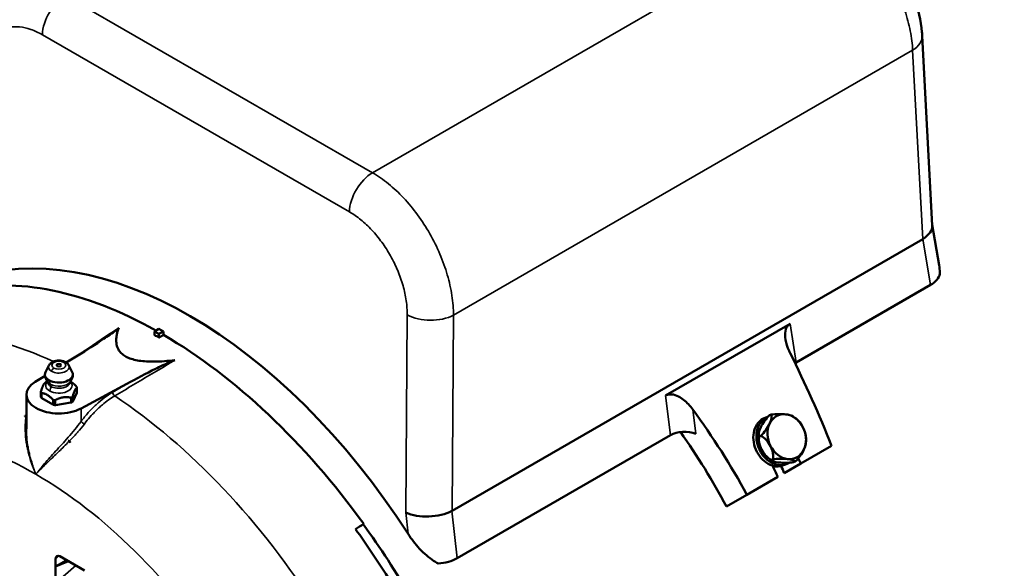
# Model space of a CAD drawing. Header units: inches. Extents: x 1 to 237, y 4 to 150.
# Tile 198 of 237: x 209 to 218, y 65 to 70. Entities that reach past the tile are written whole.
import ezdxf

# ---------------------------------------------------------------- set-up
doc = ezdxf.new("R2010")
doc.units = ezdxf.units.IN
doc.header["$LTSCALE"] = 7
doc.header["$MEASUREMENT"] = 0
doc.layers.add('Visible (ANSI)', color=7, linetype='Continuous', lineweight=50)
doc.layers.add('Visible Narrow (ANSI)', color=7, linetype='Continuous', lineweight=35)

msp = doc.modelspace()

# ---------------------------------------------------------------- linework, layer by layer
at = {"layer": 'Visible (ANSI)'}
for p, q in [((217.4544, 68.0396), (217.3582, 69.8485)), ((217.5198, 67.6605), (217.4541, 68.0448)), ((217.3631, 67.9083), (212.8742, 65.3166)), ((217.4389, 67.4718), (216.1563, 66.7313)), ((210.0777, 67.0538), (210.0368, 67.0284)), ((210.0777, 67.0538), (210.1231, 67.0276)), ((216.0985, 67.102), (214.9102, 66.4159)), ((210.0368, 66.9934), (210.0368, 67.0284)), ((210.0368, 67.0284), (210.0792, 67.0039)), ((210.0792, 67.0039), (210.1231, 67.0276)), ((210.0792, 66.9689), (210.0792, 67.0039)), ((210.1231, 66.9951), (210.1231, 67.0276)), ((209.1951, 66.7303), (209.3054, 66.7986)), ((209.0302, 66.7039), (208.9967, 66.6391)), ((209.219, 66.7039), (209.2524, 66.6391)), ((208.8979, 66.5463), (208.9925, 66.6049)), ((209.0145, 66.5507), (209.0001, 66.5424)), ((209.2346, 66.5507), (209.2352, 66.5504)), ((209.296, 66.4927), (209.296, 66.446)), ((209.773, 66.5286), (209.336, 66.2933)), ((208.8146, 66.0974), (208.8146, 66.4242)), ((208.9532, 66.4491), (208.9532, 66.4024)), ((208.9605, 66.3912), (209.0674, 66.3295)), ((209.2562, 66.3587), (209.2953, 66.443)), ((209.092, 66.3257), (209.2381, 66.3483)), ((208.8003, 66.2219), (208.8025, 66.2234)), ((208.8003, 66.2219), (208.8003, 66.2187)), ((215.8887, 66.2156), (215.8613, 66.2049)), ((215.9165, 66.2345), (215.9017, 66.2287)), ((208.8053, 66.0512), (208.8053, 66.0512)), ((208.8054, 66.0508), (208.8054, 66.0508)), ((208.8155, 66.0567), (208.8155, 66.0567)), ((208.8155, 66.0561), (208.8155, 66.0561)), ((214.9573, 66.0391), (212.923, 64.8646)), ((215.8191, 66.0329), (215.8043, 66.0271)), ((209.1846, 65.9847), (209.1846, 65.9848)), ((209.1916, 65.9485), (209.1916, 65.9484)), ((209.2338, 65.9744), (209.2314, 65.973)), ((209.2314, 65.973), (209.2314, 65.9698)), ((216.4944, 65.9362), (216.2, 65.7662)), ((209.0655, 65.8536), (209.0655, 65.8536)), ((209.1547, 65.912), (209.1547, 65.912)), ((208.8723, 65.7564), (208.8723, 65.7564)), ((215.934, 65.8083), (215.9192, 65.8025)), ((216.0705, 65.7638), (216.0369, 65.7506)), ((216.0432, 65.6757), (216.2, 65.7662)), ((216.1464, 65.7855), (216.1316, 65.7797)), ((208.8809, 65.7305), (208.8809, 65.7305)), ((215.9808, 65.6397), (215.6865, 65.4697)), ((215.6865, 65.4697), (215.4917, 65.3573)), ((209.0931, 64.8553), (209.0931, 64.7841)), ((209.1992, 64.8453), (209.0931, 64.7841)), ((209.2148, 64.8363), (209.0931, 64.7841)), ((209.3681, 64.7478), (209.1348, 64.8825)), ((209.0931, 64.7841), (209.0931, 64.6273))]:
    msp.add_line(p, q, dxfattribs=at)
for centre, start, end in [((215.9817, 65.9905), 34.43904, 59.06548), ((216.0663, 66.0237), 172.55718, 198.1591), ((215.9817, 65.9905), 352.55718, 18.1591), ((216.0663, 66.0237), 214.43904, 239.06548)]:
    msp.add_arc(centre, 0.269, start, end, dxfattribs=at)
for centre, major_axis, ratio, start_param, end_param in [((217.3044, 67.2717), (2.3777, -4.1184), 0.57735, 0, 2.86464), ((217.3044, 67.2717), (2.3856, -4.1321), 0.57735, 1.746589, 2.349468), ((217.1435, 68.0101), (0.3104, 0.0347), 0.536525, 5.44143, 6.252007), ((210.2583, 63.2036), (-2.2598, 4.2138), 0.597134, 4.844206, 6.188799), ((217.0523, 69.7255), (-0.2996, 1.8212), 0.129379, 3.190336, 3.195482), ((210.1004, 63.1125), (-2.3856, 4.1321), 0.57735, 5.512653, 6.107392), ((217.2135, 67.6004), (0.3155, -0.004), 0.573739, 5.515337, 6.175058), ((210.058, 63.088), (2.3841, -4.1293), 0.57735, 2.349903, 2.362486), ((210.1004, 63.1125), (2.3856, -4.1321), 0.57735, 1.746589, 2.349468), ((214.263, 65.5158), (-2.1064, 4.6559), 0.434151, 4.607162, 4.796935), ((216.2931, 66.6528), (0.1918, -0.0025), 0.575423, 2.372802, 2.451732), ((209.1246, 66.6171), (-0.1334, 0), 0.57735, 5.993459, 7.068583), ((209.1246, 66.6171), (0.1334, 0), 0.57735, 3.926991, 6.572911), ((209.1246, 66.4242), (-0.31, 0), 0.57735, 5.532694, 8.604473), ((209.1246, 66.4705), (0.176, 0), 0.57735, 2.356195, 2.373603), ((209.1246, 66.4705), (0.176, 0), 0.57735, 0.244391, 0.279208), ((208.9733, 66.4024), (-0.0201, 0), 0.57735, 0, 0.244391), ((209.1246, 66.4705), (-0.176, 0), 0.57735, 0.244391, 0.279208), ((209.1246, 66.4242), (-0.176, 0), 0.57735, 0.244391, 0.279208), ((208.9747, 66.3994), (-0.0201, 0), 0.57735, 0.279208, 0.785398), ((209.1246, 66.4705), (-0.176, 0), 0.57735, 2.338786, 2.373603), ((209.2759, 66.446), (0.0201, 0), 0.57735, 6.021386, 6.283185), ((209.0816, 66.3377), (-0.0201, 0), 0.57735, 0.785398, 1.291588), ((209.1246, 66.4705), (-0.176, 0), 0.57735, 1.291588, 1.326406), ((209.1246, 66.4242), (-0.176, 0), 0.57735, 1.291588, 1.326406), ((209.0869, 66.3368), (-0.0201, 0), 0.57735, 1.326406, 1.832596), ((209.2329, 66.3594), (-0.0201, 0), 0.57735, 1.832596, 2.338786), ((209.1246, 66.4242), (-0.176, 0), 0.57735, 2.338786, 2.373603), ((209.2368, 66.3617), (0.0201, 0), 0.57735, 5.515196, 6.021386), ((209.0159, 62.4864), (-2.2166, 3.8392), 0.57735, 5.562042, 5.5666), ((209.0159, 62.4864), (2.2146, -3.8358), 0.57735, 2.421443, 2.425069), ((209.0181, 62.4877), (-2.2167, 3.8394), 0.57735, 5.563425, 5.566623), ((208.7992, 66.2625), (-0.0198, 0.0504), 0.341272, 2.777855, 2.909212), ((208.7899, 66.1962), (-0.0305, -0.0145), 0.665756, 3.525409, 3.621654), ((212.132, 64.2855), (3.2418, -3.967), 0.707843, 1.307748, 1.497521), ((215.9817, 65.9905), (-0.0888, 0.2267), 0.81339, 0.023345, 3.282338), ((215.9027, 66.1474), (-0.0942, -0.1246), 0.350304, 4.288374, 5.231187), ((216.0663, 66.0237), (-0.0798, 0.2039), 0.81339, 5.882225, 6.929422), ((215.8181, 66.1142), (0.0942, 0.1246), 0.350304, 5.231187, 6.174001), ((215.9729, 66.2036), (0.1561, 0.0064), 0.227047, 0.9885, 1.931313), ((216.0663, 66.0237), (-0.0798, 0.2039), 0.81339, 4.835027, 5.882225), ((215.9729, 66.2036), (0.1561, 0.0064), 0.227047, 0.332876, 0.9885), ((215.9027, 66.1474), (-0.0942, -0.1246), 0.350304, 5.231187, 6.174001), ((215.8181, 66.1142), (-0.0942, -0.1246), 0.350304, 1.146781, 2.089595), ((216.0663, 66.0237), (-0.0798, 0.2039), 0.81339, 0.646237, 1.693435), ((216.1366, 66.0799), (-0.0781, 0.1353), 0.57735, 4.625123, 4.846048), ((216.0663, 66.0237), (-0.0798, 0.2039), 0.81339, 3.78783, 4.835027), ((216.1366, 66.0799), (-0.0781, 0.1353), 0.57735, 4.57873, 4.625123), ((215.0933, 65.9601), (0.1912, -0.0025), 0.579018, 0.993146, 2.369876), ((212.132, 64.2855), (-3.0444, 3.7254), 0.707843, 4.439651, 4.615155), ((215.9115, 65.9343), (-0.0781, 0.1353), 0.57735, 0.540717, 1.48353), ((215.8268, 65.9011), (-0.0781, 0.1353), 0.57735, 4.625123, 5.567936), ((209.2324, 66.0122), (0.0041, 0.038), 0.679731, 2.419756, 2.80858), ((209.1878, 65.9664), (0.0424, 0.0057), 0.470898, 0.498937, 0.894205), ((209.0159, 62.4864), (-2.2166, 3.8392), 0.57735, 5.428974, 5.4351), ((209.0159, 62.4864), (2.2146, -3.8358), 0.57735, 2.28732, 2.290946), ((209.0181, 62.4877), (-2.2167, 3.8394), 0.57735, 5.428951, 5.432149), ((209.6642, 65.8282), (0.3928, 0.6373), 0.597484, 1.706668, 1.713631), ((215.9817, 65.9905), (-0.0798, 0.2039), 0.81339, 1.501651, 1.639941), ((216.0663, 66.0237), (0.0798, -0.2039), 0.81339, 4.835027, 5.882225), ((215.8268, 65.9011), (-0.0781, 0.1353), 0.57735, 3.682309, 4.625123), ((216.1453, 65.8668), (0.0942, 0.1246), 0.350304, 5.231187, 5.731409), ((215.9115, 65.9343), (-0.0781, 0.1353), 0.57735, 1.48353, 2.426343), ((216.0663, 66.0237), (0.0798, -0.2039), 0.81339, 5.882225, 6.929422), ((216.1453, 65.8668), (0.0942, 0.1246), 0.350304, 4.288374, 5.231187), ((209.2165, 65.6722), (0.1205, -0.2086), 0.57735, 3.706778, 3.706789), ((216.0751, 65.8106), (-0.1561, -0.0064), 0.227047, 0.045686, 0.9885), ((213.0879, 64.8374), (2.545, -4.4081), 0.57735, 1.422588, 1.446305), ((215.9481, 65.9774), (0.0888, -0.2267), 0.81339, 5.748029, 6.283185), ((215.9905, 65.7774), (-0.1561, -0.0064), 0.227047, 4.130092, 5.072906), ((216.0751, 65.8106), (-0.1561, -0.0064), 0.227047, 0.9885, 1.931313), ((213.3071, 64.9639), (2.39, -4.1396), 0.57735, 1.412898, 1.428577), ((215.9905, 65.7774), (0.1561, 0.0064), 0.227047, 0.045686, 0.9885), ((213.3071, 64.9639), (-2.545, 4.4081), 0.57735, 4.564181, 4.575362), ((212.6535, 65.4178), (0.312, 0.0161), 0.496312, 3.902334, 5.46707), ((212.6665, 67.1929), (-0.1952, 1.8805), 0.123273, 3.191468, 3.196615), ((405.4441, -202.1631), (-235.1038, 234.1227), 0.836833, 6.091247, 6.091579), ((212.4832, 64.4882), (-0.4186, 0.725), 0.57735, 0.081037, 0.091405), ((210.1004, 63.1125), (2.3813, -4.1246), 0.57735, 1.39484, 1.746752), ((210.0226, 63.0676), (2.3828, -4.1271), 0.57735, 1.629815, 1.746093), ((209.1356, 64.8299), (0.0285, -0.0557), 0.565091, 2.423628, 3.976524), ((212.7003, 64.9947), (0.3135, -0.004), 0.580733, 4.849912, 5.509633)]:
    msp.add_ellipse(centre, major_axis=major_axis, ratio=ratio, start_param=start_param, end_param=end_param, dxfattribs=at)
msp.add_ellipse((209.1246, 66.7056), major_axis=(0.0211, 0), ratio=0.57735, dxfattribs=at)
for points, knots in [([(216.6121, 71.0631), (216.7117, 71.0056), (216.8079, 70.929), (216.9806, 70.7524), (217.0596, 70.6505), (217.1895, 70.4393), (217.2431, 70.3278), (217.3211, 70.1055), (217.3466, 69.992), (217.3568, 69.8716), (217.3576, 69.86), (217.3582, 69.8485)], [0, 0, 0, 0, 0.981821, 0.981821, 1.945337, 1.945337, 2.871564, 2.871564, 3.798185, 3.798185, 3.89709, 3.89709, 3.89709, 3.89709]), ([(217.5198, 67.6605), (217.5239, 67.6364), (217.5263, 67.6127), (217.5269, 67.5855), (217.5269, 67.5813), (217.5269, 67.5769)], [2.2605911, 2.2605911, 2.2605911, 2.2605911, 2.4472901, 2.4472901, 2.4820159, 2.4820159, 2.4820159, 2.4820159]), ([(209.6951, 67.0632), (209.6943, 67.061), (209.691, 67.0575), (209.6814, 67.0487), (209.6737, 67.0426), (209.6359, 67.0133), (209.5864, 66.9796), (209.4751, 66.9051), (209.3867, 66.8489), (209.3054, 66.7986)], [-1.472773, -1.472773, -1.472773, -1.472773, -1.414335, -1.414335, -1.329731, -1.329731, -0.908457, -0.908457, 0, 0, 0, 0]), ([(216.0993, 66.8202), (216.0915, 66.8359), (216.0842, 66.8521), (216.0639, 66.9042), (216.0543, 66.9407), (216.049, 66.9996), (216.0504, 67.0264), (216.0617, 67.0607), (216.067, 67.0711), (216.0806, 67.089), (216.0889, 67.0964), (216.0985, 67.102)], [1.1568515, 1.1568515, 1.1568515, 1.1568515, 1.2826985, 1.2826985, 1.5575221, 1.5575221, 1.7641212, 1.7641212, 1.8674207, 1.8674207, 1.9707203, 1.9707203, 1.9707203, 1.9707203]), ([(209.1888, 66.7342), (209.1798, 66.7394), (209.1701, 66.7432), (209.1495, 66.7484), (209.1386, 66.7498), (209.1168, 66.7503), (209.106, 66.7493), (209.0849, 66.745), (209.0746, 66.7416), (209.0558, 66.732), (209.047, 66.7259), (209.0361, 66.7136), (209.0328, 66.709), (209.0302, 66.7039)], [4.712389, 4.712389, 4.712389, 4.712389, 5.08134, 5.08134, 5.462697, 5.462697, 5.838977, 5.838977, 6.219063, 6.219063, 6.594659, 6.594659, 6.778857, 6.778857, 6.778857, 6.778857]), ([(209.219, 66.7039), (209.2176, 66.7066), (209.216, 66.7092), (209.2125, 66.7141), (209.2107, 66.7164), (209.2067, 66.7207), (209.2047, 66.7227), (209.2004, 66.7264), (209.1981, 66.7281), (209.1935, 66.7313), (209.1912, 66.7328), (209.1888, 66.7342)], [4.2167169, 4.2167169, 4.2167169, 4.2167169, 4.3158513, 4.3158513, 4.4149857, 4.4149857, 4.5141201, 4.5141201, 4.6132545, 4.6132545, 4.712389, 4.712389, 4.712389, 4.712389]), ([(209.773, 66.5286), (209.8602, 66.5755), (209.9576, 66.6266), (210.0865, 66.6909), (210.1449, 66.7194), (210.1956, 66.7413), (210.2063, 66.7457), (210.2215, 66.7512), (210.2276, 66.7531), (210.2313, 66.7536)], [-0.7263385, -0.7263385, -0.7263385, -0.7263385, -0.2783077, -0.2783077, -0.0705449, -0.0705449, -0.0288202, -0.0288202, 0, 0, 0, 0]), ([(209.0185, 66.5453), (209.0097, 66.5567), (209.0027, 66.5697), (208.9947, 66.5927), (208.9926, 66.6024), (208.9915, 66.6122)], [0, 0, 0, 0, 0.110033, 0.110033, 0.1850676, 0.1850676, 0.1850676, 0.1850676]), ([(209.2577, 66.6122), (209.2561, 66.5978), (209.2521, 66.5836), (209.2418, 66.5616), (209.2367, 66.5531), (209.2306, 66.5453)], [0, 0, 0, 0, 0.1100145, 0.1100145, 0.1850676, 0.1850676, 0.1850676, 0.1850676]), ([(208.993, 66.5379), (208.9931, 66.538), (208.9933, 66.5381), (208.9938, 66.5385), (208.9945, 66.5389), (208.996, 66.5399), (208.9969, 66.5405), (208.998, 66.5411)], [0.07493866, 0.07493866, 0.07493866, 0.07493866, 0.07821587, 0.07821587, 0.08960483, 0.08960483, 0.1009938, 0.1009938, 0.1009938, 0.1009938]), ([(209.0166, 66.5461), (209.0166, 66.5461), (209.0166, 66.5461), (209.0167, 66.5462), (209.0168, 66.5467), (209.0168, 66.5472)], [0.6057053, 0.6057053, 0.6057053, 0.6057053, 0.6283185, 0.6283185, 0.7853982, 0.7853982, 0.7853982, 0.7853982]), ([(209.2324, 66.5472), (209.2324, 66.5467), (209.2325, 66.5462), (209.2325, 66.5461), (209.2325, 66.5461), (209.2325, 66.5461)], [3.9269908, 3.9269908, 3.9269908, 3.9269908, 4.0840704, 4.0840704, 4.1066837, 4.1066837, 4.1066837, 4.1066837]), ([(209.2887, 66.5053), (209.289, 66.505), (209.2893, 66.5047), (209.2905, 66.5033), (209.2914, 66.5023), (209.2928, 66.5003), (209.2934, 66.4993), (209.2938, 66.4985)], [0.07493866, 0.07493866, 0.07493866, 0.07493866, 0.07821587, 0.07821587, 0.08960483, 0.08960483, 0.1009938, 0.1009938, 0.1009938, 0.1009938]), ([(209.2954, 66.4951), (209.2957, 66.4943), (209.2959, 66.4935), (209.296, 66.4923), (209.2959, 66.4918), (209.2955, 66.4913), (209.2954, 66.4912), (209.2953, 66.4911)], [0.1009938, 0.1009938, 0.1009938, 0.1009938, 0.11238276, 0.11238276, 0.12377172, 0.12377172, 0.12704893, 0.12704893, 0.12704893, 0.12704893]), ([(208.9538, 66.4459), (208.9534, 66.4468), (208.9532, 66.4477), (208.9532, 66.4499), (208.9533, 66.4512), (208.9537, 66.4528), (208.9538, 66.4532), (208.9539, 66.4535)], [0.1009938, 0.1009938, 0.1009938, 0.1009938, 0.11238276, 0.11238276, 0.12377172, 0.12377172, 0.12704893, 0.12704893, 0.12704893, 0.12704893]), ([(208.9605, 66.4393), (208.9602, 66.4394), (208.9599, 66.4394), (208.9587, 66.4396), (208.9578, 66.44), (208.9564, 66.441), (208.9558, 66.4417), (208.9554, 66.4425)], [0.07493866, 0.07493866, 0.07493866, 0.07493866, 0.07821587, 0.07821587, 0.08960483, 0.08960483, 0.1009938, 0.1009938, 0.1009938, 0.1009938]), ([(209.2469, 66.3974), (209.2458, 66.3968), (209.2446, 66.3964), (209.242, 66.396), (209.2407, 66.396), (209.2389, 66.3962), (209.2385, 66.3963), (209.2381, 66.3964)], [0.1009938, 0.1009938, 0.1009938, 0.1009938, 0.11238276, 0.11238276, 0.12377172, 0.12377172, 0.12704893, 0.12704893, 0.12704893, 0.12704893]), ([(209.2562, 66.4068), (209.256, 66.4064), (209.2559, 66.406), (209.2553, 66.4044), (209.2547, 66.4033), (209.2532, 66.4013), (209.2522, 66.4005), (209.2512, 66.3999)], [0.07493866, 0.07493866, 0.07493866, 0.07493866, 0.07821587, 0.07821587, 0.08960483, 0.08960483, 0.1009938, 0.1009938, 0.1009938, 0.1009938]), ([(214.9102, 66.4159), (214.9184, 66.4206), (214.9276, 66.424), (214.9474, 66.4278), (214.958, 66.4282), (214.9902, 66.4252), (215.0127, 66.4175), (215.0665, 66.3904), (215.0994, 66.3641), (215.1434, 66.3176), (215.1572, 66.3008), (215.1699, 66.2836)], [-1.9832353, -1.9832353, -1.9832353, -1.9832353, -1.8945654, -1.8945654, -1.8058954, -1.8058954, -1.6285556, -1.6285556, -1.3251337, -1.3251337, -1.1712785, -1.1712785, -1.1712785, -1.1712785]), ([(209.0761, 66.3728), (209.0746, 66.3731), (209.0732, 66.3735), (209.0706, 66.3748), (209.0694, 66.3757), (209.068, 66.377), (209.0677, 66.3773), (209.0674, 66.3776)], [0.1009938, 0.1009938, 0.1009938, 0.1009938, 0.11238276, 0.11238276, 0.12377172, 0.12377172, 0.12704893, 0.12704893, 0.12704893, 0.12704893]), ([(209.092, 66.3738), (209.0916, 66.3736), (209.0912, 66.3734), (209.0894, 66.3726), (209.0879, 66.3721), (209.0849, 66.3717), (209.0834, 66.3717), (209.082, 66.3719)], [0.07493866, 0.07493866, 0.07493866, 0.07493866, 0.07821587, 0.07821587, 0.08960483, 0.08960483, 0.1009938, 0.1009938, 0.1009938, 0.1009938]), ([(215.8614, 66.2049), (215.8537, 66.2019), (215.8463, 66.1983), (215.8178, 66.1819), (215.7977, 66.1632), (215.7671, 66.1169), (215.7567, 66.0892), (215.7466, 66.0335), (215.7462, 66.0017), (215.7565, 65.9385), (215.7672, 65.9071), (215.795, 65.8528), (215.8139, 65.8263), (215.8582, 65.7829), (215.8835, 65.7661), (215.915, 65.7527), (215.9221, 65.7502), (215.9292, 65.748)], [-1.938568, -1.938568, -1.938568, -1.938568, -1.864121, -1.864121, -1.631106, -1.631106, -1.398091, -1.398091, -1.165075, -1.165075, -0.93206, -0.93206, -0.699045, -0.699045, -0.46603, -0.46603, -0.401535, -0.401535, -0.401535, -0.401535]), ([(212.741, 64.8138), (212.7264, 64.8215), (212.7123, 64.8301), (212.6528, 64.8695), (212.6067, 64.9099), (212.5233, 64.9993), (212.4859, 65.0481), (212.4556, 65.0952)], [3.6144473, 3.6144473, 3.6144473, 3.6144473, 3.7420972, 3.7420972, 4.17761, 4.17761, 4.6058829, 4.6058829, 4.6058829, 4.6058829])]:
    msp.add_open_spline(points, degree=3, knots=knots, dxfattribs=at)
for points, weights in [([(210.2313, 66.7536), (209.5557, 66.6731), (209.6951, 67.0632)], [1.0012866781, 1.00447729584, 1.0012866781]), ([(210.0792, 66.9689), (210.1011, 66.982), (210.1231, 66.9951)], [1.00000160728, 1.00000117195, 1.00000067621]), ([(208.993, 66.5379), (208.9735, 66.5226), (208.9539, 66.4535)], [1.29768802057, 1.44129490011, 1.29768802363]), ([(209.2352, 66.5504), (209.2606, 66.5357), (209.2887, 66.5053)], [1.36949146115, 1.36949145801, 1.29768802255]), ([(209.2562, 66.4068), (209.2757, 66.4758), (209.2953, 66.4911)], [1.29768802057, 1.44129490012, 1.29768802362]), ([(208.9605, 66.4393), (209.0139, 66.4353), (209.0674, 66.3776)], [1.29768802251, 1.44129489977, 1.29768802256]), ([(209.092, 66.3738), (209.1651, 66.4119), (209.2381, 66.3964)], [1.29768802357, 1.44129490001, 1.29768802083])]:
    msp.add_rational_spline(points, weights, degree=2, dxfattribs=at)
for points in [[(209.0168, 66.5472), (209.0168, 66.5474), (209.0168, 66.5475), (209.0168, 66.5476)], [(209.2324, 66.5476), (209.2324, 66.5475), (209.2324, 66.5474), (209.2324, 66.5472)], [(208.8146, 66.0995), (208.8146, 66.0988), (208.8146, 66.098), (208.8146, 66.0973)], [(208.8146, 66.0974), (208.8146, 66.0973), (208.8146, 66.0973), (208.8146, 66.0973)], [(212.0281, 65.1881), (212.0032, 65.1727), (211.9782, 65.1574), (211.9533, 65.142)]]:
    msp.add_open_spline(points, degree=3, dxfattribs=at)
at = {"layer": 'Visible Narrow (ANSI)'}
for p, q in [((216.4561, 71.0477), (212.1156, 68.5417)), ((209.1873, 70.2323), (212.1156, 68.5417)), ((211.8951, 68.1685), (208.9668, 69.8592)), ((217.2672, 69.7113), (212.8879, 67.1828)), ((217.3631, 67.9083), (217.2672, 69.7113)), ((217.4389, 67.4718), (217.3642, 67.909)), ((212.433, 65.2994), (212.4468, 67.1851)), ((212.8879, 67.1828), (212.8742, 65.3166)), ((216.0985, 67.102), (216.1563, 66.7313)), ((209.2953, 66.4911), (209.2953, 66.443)), ((208.9538, 66.3996), (208.9538, 66.4459)), ((208.9554, 66.4425), (208.9554, 66.3962)), ((208.9605, 66.3912), (208.9605, 66.4393)), ((209.2381, 66.3964), (209.2381, 66.3483)), ((209.2469, 66.3511), (209.2469, 66.3974)), ((209.2512, 66.3999), (209.2512, 66.3536)), ((209.2562, 66.3587), (209.2562, 66.4068)), ((214.9573, 66.0391), (214.9102, 66.4159)), ((209.0674, 66.3776), (209.0674, 66.3295)), ((209.0761, 66.3265), (209.0761, 66.3728)), ((209.082, 66.3719), (209.082, 66.3256)), ((209.092, 66.3257), (209.092, 66.3738)), ((209.336, 66.1694), (209.336, 66.2933)), ((215.1699, 66.2836), (215.1989, 66.0515)), ((212.4556, 65.0952), (212.433, 65.2994)), ((212.873, 65.316), (212.923, 64.8646)), ((209.1226, 64.8873), (209.0931, 64.8553)), ((209.0931, 64.6273), (209.286, 64.7952))]:
    msp.add_line(p, q, dxfattribs=at)
for centre, major_axis, ratio, start_param, end_param in [((209.1873, 69.9776), (0.156, 0.2702), 0.57735, 0.785398, 2.321288), ((217.0467, 69.8319), (0.3116, 0.0166), 0.581839, 5.467461, 6.283185), ((212.1156, 68.2869), (0.156, 0.2702), 0.57735, 0.785398, 2.321288), ((212.6673, 67.3035), (0.312, -0.0023), 0.541555, 3.931556, 5.501439), ((209.408, 62.7127), (-2.36, 4.0876), 0.57735, 5.598287, 6.214102), ((209.1246, 66.6876), (-0.0985, 0), 0.57735, 5.993459, 7.068583), ((209.1246, 66.7056), (-0.066, 0), 0.57735, 3.926991, 7.068583), ((209.1246, 66.6876), (0.0985, 0), 0.57735, 3.926991, 6.572911), ((209.078, 66.65), (0.0176, 0.0304), 0.57735, 0.785398, 1.972222), ((209.1246, 66.7056), (0.066, 0), 0.57735, 3.926991, 7.068583), ((209.1712, 66.7038), (0.0176, 0.0304), 0.57735, 0, 0.785398), ((209.1246, 66.5113), (-0.126, 0), 0.57735, 5.74816, 7.068583), ((209.1246, 66.5472), (-0.1078, 0), 0.57735, 0, 0.785398), ((209.1246, 66.5726), (0.1161, 0), 0.57735, 3.561252, 3.926991), ((209.1242, 66.6267), (-0.0667, -0.1155), 0.57735, 5.588136, 6.020538), ((209.1246, 66.5113), (0.126, 0), 0.57735, 3.926991, 6.81821), ((209.0044, 66.4778), (-0.0311, -0.0539), 0.57735, 1.570796, 2.356194), ((209.1246, 66.5726), (0.1161, 0), 0.57735, 3.926991, 5.863526), ((209.0044, 66.4778), (0.0311, 0.0539), 0.57735, 5.497787, 6.020538), ((209.1246, 66.5472), (0.1078, 0), 0.57735, 3.926991, 6.283185), ((209.6573, 66.435), (-0.0153, 0.0258), 0.527376, 0.779369, 2.273854), ((209.408, 62.7127), (2.36, -4.0876), 0.57735, 1.63988, 2.281567), ((208.9054, 62.4226), (-1.9855, 3.439), 0.57735, 5.497787, 6.183644), ((209.3565, 66.1567), (-0.024, 0.018), 0.119988, 0.645369, 2.135776), ((209.1246, 65.7971), (-0.31, 0), 0.57735, 4.549789, 4.549823), ((209.1246, 65.7279), (0.25, 0), 0.57735, 1.748683, 1.748694), ((209.1246, 65.751), (-0.27, 0), 0.57735, 4.751879, 4.751887), ((208.9054, 62.4226), (1.9855, -3.439), 0.57735, 1.670338, 2.356194)]:
    msp.add_ellipse(centre, major_axis=major_axis, ratio=ratio, start_param=start_param, end_param=end_param, dxfattribs=at)
for points, knots in [([(217.2672, 69.7113), (217.2646, 69.7701), (217.2571, 69.8317), (217.2324, 69.9579), (217.2152, 70.0226), (217.172, 70.1527), (217.146, 70.2181), (217.0858, 70.3471), (217.0518, 70.4108), (216.977, 70.5341), (216.9362, 70.5936), (216.8495, 70.7065), (216.8035, 70.7598), (216.7081, 70.8581), (216.6587, 70.9031), (216.5582, 70.9832), (216.5071, 71.0182), (216.4561, 71.0477)], [4.738569, 4.738569, 4.738569, 4.738569, 4.931646, 4.931646, 5.124723, 5.124723, 5.3178, 5.3178, 5.510877, 5.510877, 5.703954, 5.703954, 5.897031, 5.897031, 6.090108, 6.090108, 6.283185, 6.283185, 6.283185, 6.283185]), ([(208.9668, 69.8592), (208.93, 69.8804), (208.8931, 69.8974), (208.8205, 69.9225), (208.7847, 69.9306), (208.7156, 69.9374), (208.6823, 69.9361), (208.6193, 69.9244), (208.5897, 69.9138), (208.5352, 69.884), (208.5104, 69.8646), (208.4664, 69.8177), (208.4473, 69.7902), (208.4155, 69.7281), (208.4028, 69.6934), (208.3843, 69.6183), (208.3785, 69.5779), (208.3762, 69.5352)], [3.141593, 3.141593, 3.141593, 3.141593, 3.33467, 3.33467, 3.527747, 3.527747, 3.720824, 3.720824, 3.913901, 3.913901, 4.106978, 4.106978, 4.300055, 4.300055, 4.493132, 4.493132, 4.686209, 4.686209, 4.686209, 4.686209]), ([(212.1156, 68.5417), (212.1666, 68.5122), (212.2174, 68.477), (212.317, 68.3964), (212.3657, 68.351), (212.4591, 68.2516), (212.5039, 68.1976), (212.5878, 68.0831), (212.6269, 68.0226), (212.6982, 67.8972), (212.7302, 67.8324), (212.7861, 67.7009), (212.81, 67.6342), (212.8485, 67.5014), (212.8631, 67.4354), (212.8828, 67.3062), (212.8878, 67.2432), (212.8879, 67.1828)], [3.141593, 3.141593, 3.141593, 3.141593, 3.33467, 3.33467, 3.527747, 3.527747, 3.720824, 3.720824, 3.913901, 3.913901, 4.106978, 4.106978, 4.300055, 4.300055, 4.493132, 4.493132, 4.686209, 4.686209, 4.686209, 4.686209]), ([(212.4468, 67.1851), (212.4471, 67.2288), (212.4439, 67.2745), (212.4304, 67.3681), (212.4202, 67.416), (212.3931, 67.5121), (212.3762, 67.5604), (212.3364, 67.6556), (212.3136, 67.7025), (212.2627, 67.7933), (212.2347, 67.837), (212.1745, 67.9199), (212.1424, 67.9589), (212.0752, 68.0308), (212.0402, 68.0636), (211.9685, 68.1219), (211.9319, 68.1473), (211.8951, 68.1685)], [1.596976, 1.596976, 1.596976, 1.596976, 1.790053, 1.790053, 1.98313, 1.98313, 2.176207, 2.176207, 2.369284, 2.369284, 2.562362, 2.562362, 2.755439, 2.755439, 2.948516, 2.948516, 3.141593, 3.141593, 3.141593, 3.141593]), ([(209.3023, 66.7967), (209.3227, 66.8105), (209.3431, 66.8244), (209.3635, 66.8382), (209.474, 66.9132), (209.5845, 66.9882), (209.6951, 67.0632)], [0.00533764, 0.00533764, 0.00533764, 0.00533764, 0.00762, 0.00762, 0.00762, 0.01998114, 0.01998114, 0.01998114, 0.01998114]), ([(210.2313, 66.7536), (210.2167, 66.7449), (210.2021, 66.7362), (210.1875, 66.7275), (210.1291, 66.6928), (210.0706, 66.6581), (210.0122, 66.6234), (209.8937, 66.553), (209.7753, 66.4826), (209.6568, 66.4122)], [0, 0, 0, 0, 0.001524, 0.001524, 0.001524, 0.00762, 0.00762, 0.00762, 0.01998114, 0.01998114, 0.01998114, 0.01998114]), ([(209.336, 66.1694), (209.3581, 66.1988), (209.3811, 66.2268), (209.4051, 66.2534), (209.417, 66.2667), (209.4292, 66.2797), (209.4417, 66.2923), (209.4541, 66.305), (209.4667, 66.3172), (209.4794, 66.3289), (209.5303, 66.3759), (209.5827, 66.4155), (209.6368, 66.4477)], [0, 0, 0, 0, 0.00280378, 0.00280378, 0.00280378, 0.00420568, 0.00420568, 0.00420568, 0.00560757, 0.00560757, 0.00560757, 0.01121514, 0.01121514, 0.01121514, 0.01121514]), ([(209.6568, 66.4122), (209.6369, 66.4004), (209.6173, 66.3876), (209.5784, 66.3597), (209.5591, 66.3447), (209.5285, 66.3189), (209.517, 66.3088), (209.4901, 66.2839), (209.4747, 66.2689), (209.451, 66.2442), (209.4424, 66.235), (209.4163, 66.2059), (209.3992, 66.1855), (209.3775, 66.1579), (209.3725, 66.1513), (209.3675, 66.1446)], [0, 0, 0, 0, 0.00204044, 0.00204044, 0.00409413, 0.00409413, 0.00534421, 0.00534421, 0.00704011, 0.00704011, 0.00801632, 0.00801632, 0.01005832, 0.01005832, 0.01068843, 0.01068843, 0.01068843, 0.01068843]), ([(208.9054, 65.6649), (208.9007, 65.6755), (208.896, 65.6864), (208.8916, 65.6972), (208.8871, 65.708), (208.8828, 65.7189), (208.8786, 65.7298), (208.8703, 65.7517), (208.8625, 65.7738), (208.8553, 65.7962), (208.8496, 65.8142), (208.8442, 65.8324), (208.8393, 65.8508), (208.835, 65.8668), (208.831, 65.8828), (208.8274, 65.899), (208.8249, 65.9103), (208.8226, 65.9217), (208.8204, 65.9331), (208.8195, 65.938), (208.8186, 65.9429), (208.8177, 65.9478), (208.812, 65.9805), (208.808, 66.0131), (208.8057, 66.0457), (208.8051, 66.0548), (208.8046, 66.0639), (208.8042, 66.0729), (208.8033, 66.0964), (208.8034, 66.1199), (208.8046, 66.1434), (208.8055, 66.1597), (208.8068, 66.176), (208.8088, 66.1923), (208.8097, 66.1992), (208.8106, 66.2061), (208.8117, 66.213)], [-0.00002761, -0.00002761, -0.00002761, -0.00002761, 0.00086817, 0.00086817, 0.00086817, 0.00176394, 0.00176394, 0.00176394, 0.00355548, 0.00355548, 0.00355548, 0.00500492, 0.00500492, 0.00500492, 0.00626138, 0.00626138, 0.00626138, 0.00713856, 0.00713856, 0.00713856, 0.00751642, 0.00751642, 0.00751642, 0.01002412, 0.01002412, 0.01002412, 0.01072165, 0.01072165, 0.01072165, 0.01252731, 0.01252731, 0.01252731, 0.01377626, 0.01377626, 0.01377626, 0.0143047, 0.0143047, 0.0143047, 0.0143047]), ([(208.9054, 65.6649), (208.9114, 65.6729), (208.9176, 65.6811), (208.9306, 65.6976), (208.9373, 65.706), (208.9581, 65.7316), (208.9729, 65.7491), (209.0043, 65.7853), (209.0208, 65.804), (209.0558, 65.843), (209.0741, 65.8631), (209.1121, 65.9048), (209.1318, 65.9263), (209.1721, 65.9707), (209.1928, 65.9938), (209.2346, 66.0414), (209.2557, 66.0661), (209.2968, 66.1166), (209.3169, 66.1425), (209.336, 66.1694)], [-0.00563595, -0.00563595, -0.00563595, -0.00563595, -0.00438664, -0.00438664, -0.00313733, -0.00313733, -0.0006387, -0.0006387, 0.00185992, 0.00185992, 0.00435855, 0.00435855, 0.00685717, 0.00685717, 0.0093558, 0.0093558, 0.01185443, 0.01185443, 0.01435305, 0.01435305, 0.01435305, 0.01435305]), ([(209.3675, 66.1446), (209.3477, 66.1183), (209.3268, 66.0931), (209.3054, 66.0687), (209.3028, 66.0658), (209.3003, 66.0629), (209.2977, 66.06), (209.2894, 66.0507), (209.281, 66.0414), (209.2726, 66.0323), (209.2616, 66.0203), (209.2505, 66.0087), (209.2395, 65.9972), (209.2342, 65.9917), (209.229, 65.9863), (209.2237, 65.9809)], [0, 0, 0, 0, 0.002485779, 0.002485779, 0.002485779, 0.002782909, 0.002782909, 0.002782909, 0.003734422, 0.003734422, 0.003734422, 0.004975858, 0.004975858, 0.004975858, 0.005565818, 0.005565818, 0.005565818, 0.005565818]), ([(208.8146, 66.0973), (208.8146, 66.0796), (208.8151, 66.0619), (208.8181, 66.0117), (208.8216, 65.9791), (208.8292, 65.9304), (208.8321, 65.9141), (208.8385, 65.8819), (208.842, 65.8659), (208.8536, 65.8184), (208.8624, 65.7871), (208.8773, 65.7408), (208.8826, 65.7255), (208.8936, 65.695), (208.8993, 65.68), (208.9054, 65.6649)], [0.00310019, 0.00310019, 0.00310019, 0.00310019, 0.00447112, 0.00447112, 0.00699832, 0.00699832, 0.00826192, 0.00826192, 0.00952552, 0.00952552, 0.01205272, 0.01205272, 0.01331632, 0.01331632, 0.01457992, 0.01457992, 0.01457992, 0.01457992]), ([(209.2201, 65.9772), (209.1884, 65.9449), (209.1574, 65.9145), (209.1126, 65.8712), (209.0981, 65.8571), (209.0697, 65.8298), (209.0558, 65.8165), (209.0158, 65.7778), (208.991, 65.7536), (208.9567, 65.7191), (208.9458, 65.7079), (208.9248, 65.686), (208.9148, 65.6753), (208.9054, 65.6649)], [0, 0, 0, 0, 0.00359594, 0.00359594, 0.00539392, 0.00539392, 0.00719189, 0.00719189, 0.01078783, 0.01078783, 0.0125858, 0.0125858, 0.01438378, 0.01438378, 0.01438378, 0.01438378])]:
    msp.add_open_spline(points, degree=3, knots=knots, dxfattribs=at)
for points in [[(209.6368, 66.4477), (209.6822, 66.4746), (209.7276, 66.5016), (209.773, 66.5286)], [(208.8125, 66.2184), (208.8132, 66.2224), (208.8139, 66.2264), (208.8146, 66.2304)]]:
    msp.add_open_spline(points, degree=3, dxfattribs=at)

doc.saveas('drawing.dxf')
